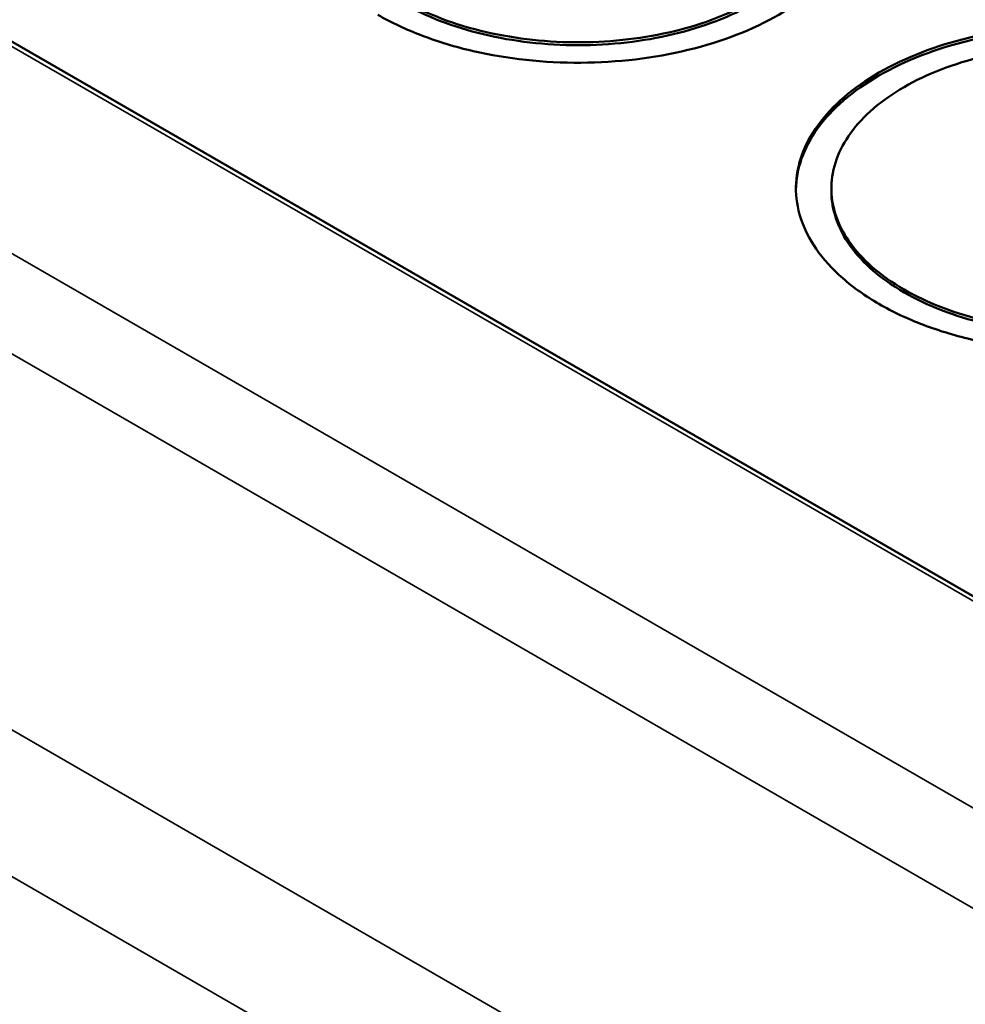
# Model space of a CAD drawing. Header units: millimetres. Extents: x 10 to 634, y 10 to 422.
# Tile 14 of 97: x 46 to 59, y 367 to 381. Entities that reach past the tile are written whole.
import ezdxf

# ---------------------------------------------------------------- set-up
doc = ezdxf.new("R2010")
doc.units = ezdxf.units.MM
doc.header["$LTSCALE"] = 2
doc.layers.add('Visible (ANSI)', color=7, linetype='Continuous', lineweight=50)
doc.layers.add('Visible Narrow (ANSI)', color=7, linetype='Continuous', lineweight=35)

msp = doc.modelspace()

# ---------------------------------------------------------------- linework, layer by layer
at = {"layer": 'Visible (ANSI)'}
for p, q in [((102.156, 347.771), (39.972, 383.673)), ((57.019, 378.397), (57.019, 378.438))]:
    msp.add_line(p, q, dxfattribs=at)
for points, knots in [([(50.62, 380.887), (50.811, 380.777), (51.022, 380.678), (51.474, 380.506), (51.715, 380.433), (52.448, 380.264), (52.965, 380.208), (54.003, 380.214), (54.517, 380.275), (55.474, 380.507), (55.91, 380.676), (56.644, 381.099), (56.936, 381.351), (57.338, 381.903), (57.444, 382.2), (57.453, 382.8), (57.356, 383.098), (57.063, 383.521), (56.937, 383.66), (56.64, 383.921), (56.468, 384.043), (56.277, 384.153)], [0.000001, 0.000001, 0.000001, 0.000001, 0.081126, 0.081126, 0.162196, 0.162196, 0.317571, 0.317571, 0.472833, 0.472833, 0.628021, 0.628021, 0.783209, 0.783209, 0.938471, 0.938471, 1.093846, 1.093846, 1.174917, 1.174917, 1.256042, 1.256042, 1.256042, 1.256042]), ([(50.973, 381.091), (51.141, 380.995), (51.326, 380.908), (51.722, 380.757), (51.933, 380.694), (52.576, 380.546), (53.027, 380.497), (53.935, 380.502), (54.385, 380.556), (55.222, 380.759), (55.603, 380.906), (56.244, 381.277), (56.5, 381.496), (56.851, 381.98), (56.944, 382.239), (56.952, 382.763), (56.868, 383.024), (56.612, 383.395), (56.502, 383.517), (56.241, 383.746), (56.091, 383.852), (55.923, 383.949)], [0.000001, 0.000001, 0.000001, 0.000001, 0.07111, 0.07111, 0.142161, 0.142161, 0.278046, 0.278046, 0.413804, 0.413804, 0.549461, 0.549461, 0.685118, 0.685118, 0.820876, 0.820876, 0.956761, 0.956761, 1.027812, 1.027812, 1.098921, 1.098921, 1.098921, 1.098921]), ([(50.973, 381.051), (51.297, 380.864), (52.074, 380.564), (53.448, 380.406), (54.823, 380.564), (55.988, 381.013), (56.766, 381.686), (56.948, 382.215), (56.948, 382.479)], [0, 0, 0, 0, 0.1249962, 0.2499966, 0.374997, 0.4999974, 0.6249978, 0.749996, 0.749996, 0.749996, 0.749996]), ([(63.348, 380.071), (63.157, 380.181), (62.946, 380.28), (62.494, 380.452), (62.253, 380.525), (61.519, 380.694), (61.003, 380.75), (59.965, 380.744), (59.451, 380.683), (58.494, 380.452), (58.058, 380.283), (57.324, 379.859), (57.032, 379.607), (56.63, 379.055), (56.524, 378.758), (56.515, 378.159), (56.612, 377.861), (56.905, 377.437), (57.03, 377.298), (57.328, 377.037), (57.5, 376.915), (57.691, 376.805)], [0.000001, 0.000001, 0.000001, 0.000001, 0.081126, 0.081126, 0.162196, 0.162196, 0.317571, 0.317571, 0.472833, 0.472833, 0.628021, 0.628021, 0.783209, 0.783209, 0.938471, 0.938471, 1.093846, 1.093846, 1.174917, 1.174917, 1.256042, 1.256042, 1.256042, 1.256042]), ([(63.348, 380.03), (62.978, 380.244), (62.09, 380.586), (60.519, 380.767), (58.949, 380.586), (57.617, 380.072), (56.734, 379.31), (56.524, 378.713), (56.52, 378.417)], [0, 0, 0, 0, 0.1250008, 0.2500008, 0.3750007, 0.5000007, 0.6250006, 0.7471924, 0.7471924, 0.7471924, 0.7471924]), ([(62.994, 379.867), (62.827, 379.963), (62.642, 380.05), (62.246, 380.201), (62.035, 380.265), (61.392, 380.412), (60.941, 380.461), (60.032, 380.456), (59.583, 380.402), (58.746, 380.2), (58.365, 380.052), (57.724, 379.682), (57.468, 379.462), (57.117, 378.979), (57.024, 378.719), (57.015, 378.195), (57.1, 377.934), (57.355, 377.563), (57.466, 377.441), (57.726, 377.212), (57.877, 377.106), (58.045, 377.009)], [0.000001, 0.000001, 0.000001, 0.000001, 0.07111, 0.07111, 0.142161, 0.142161, 0.278046, 0.278046, 0.413804, 0.413804, 0.549461, 0.549461, 0.685118, 0.685118, 0.820876, 0.820876, 0.956761, 0.956761, 1.027812, 1.027812, 1.098921, 1.098921, 1.098921, 1.098921]), ([(57.691, 376.805), (57.882, 376.694), (58.093, 376.595), (58.545, 376.423), (58.786, 376.351), (59.519, 376.182), (60.036, 376.126), (61.074, 376.131), (61.588, 376.192), (62.545, 376.424), (62.981, 376.593), (63.715, 377.017), (64.007, 377.268), (64.409, 377.821), (64.515, 378.118), (64.524, 378.717), (64.427, 379.015), (64.134, 379.439), (64.009, 379.578), (63.711, 379.839), (63.539, 379.96), (63.348, 380.071)], [0.000001, 0.000001, 0.000001, 0.000001, 0.081126, 0.081126, 0.162196, 0.162196, 0.317571, 0.317571, 0.472833, 0.472833, 0.628021, 0.628021, 0.783209, 0.783209, 0.938471, 0.938471, 1.093846, 1.093846, 1.174917, 1.174917, 1.256042, 1.256042, 1.256042, 1.256042]), ([(58.045, 377.009), (58.212, 376.912), (58.397, 376.825), (58.793, 376.675), (59.004, 376.611), (59.647, 376.463), (60.098, 376.415), (61.006, 376.42), (61.456, 376.473), (62.293, 376.676), (62.674, 376.824), (63.315, 377.194), (63.571, 377.414), (63.922, 377.897), (64.015, 378.157), (64.024, 378.681), (63.939, 378.942), (63.683, 379.313), (63.573, 379.435), (63.312, 379.663), (63.162, 379.77), (62.994, 379.867)], [0.000001, 0.000001, 0.000001, 0.000001, 0.07111, 0.07111, 0.142161, 0.142161, 0.278046, 0.278046, 0.413804, 0.413804, 0.549461, 0.549461, 0.685118, 0.685118, 0.820876, 0.820876, 0.956761, 0.956761, 1.027812, 1.027812, 1.098921, 1.098921, 1.098921, 1.098921]), ([(57.019, 378.397), (57.019, 378.397), (57.019, 378.133), (57.202, 377.604), (57.721, 377.155), (58.045, 376.968)], [0.7499937, 0.7499937, 0.7499937, 0.7499937, 0.7499959, 0.8749958, 1, 1, 1, 1]), ([(58.045, 376.968), (58.369, 376.781), (59.145, 376.481), (60.519, 376.324), (61.894, 376.481), (63.059, 376.931), (63.837, 377.604), (64.019, 378.133), (64.019, 378.397)], [0, 0, 0, 0, 0.1249958, 0.2499959, 0.3749959, 0.4999959, 0.6249959, 0.7499937, 0.7499937, 0.7499937, 0.7499937])]:
    msp.add_open_spline(points, degree=3, knots=knots, dxfattribs=at)
at = {"layer": 'Visible Narrow (ANSI)'}
for p, q in [((102.097, 347.738), (39.872, 383.663)), ((99.566, 346.276), (37.341, 382.202)), ((98.738, 345.339), (36.513, 381.264)), ((96.693, 341.206), (34.468, 377.132)), ((58.045, 377.009), (58.045, 376.968)), ((96.228, 339.407), (34.003, 375.333))]:
    msp.add_line(p, q, dxfattribs=at)

doc.saveas('drawing.dxf')
